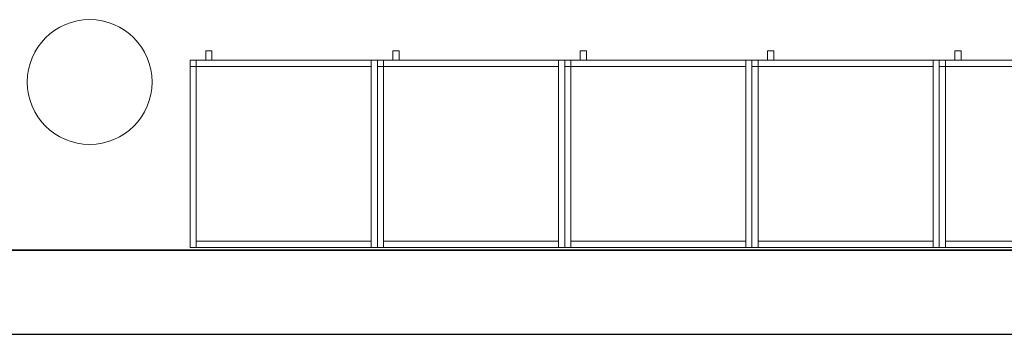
# Model space of a CAD drawing. Header units: metres. Extents: x 397.7 to 427.5, y 12.7 to 28.4.
# Tile 109 of 127: x 410.5 to 413.7, y 12.8 to 13.8. Entities that reach past the tile are written whole.
import ezdxf

# ---------------------------------------------------------------- set-up
doc = ezdxf.new("R2010")
doc.units = ezdxf.units.M
doc.layers.add('01_SUELOS', color=7, linetype='Continuous', lineweight=25, true_color=0x007f00)
for name, color, linetype, lineweight in [('02_MOBILIARIO', 7, 'Continuous', 18), ('A-COLS-____-MCUT', 7, 'Continuous', 18), ('A-COLS-____-OTLN', 7, 'Continuous', 18), ('A-DETL-____-MBND', 7, 'Continuous', 18), ('A-WALL-____-MCUT', 7, 'Continuous', 25), ('A-WALL-____-OTLN', 7, 'Continuous', 25), ('Mobiliario', 7, 'Continuous', 18)]:
    doc.layers.add(name, color=color, linetype=linetype, lineweight=lineweight)

# ---------------------------------------------------------------- blocks, each defined once
blk = doc.blocks.new('Family - Armai 60x60x60_P4-153679-07_TEL_P4')
at = {"layer": 'A-DETL-____-MBND', "color": 253, "true_color": 0xaaaaaa}
for p, q in [((0, 0.6), (0.6, 0.6)), ((0.6, 0.6), (0, 0.6)), ((0, 0), (0, 0.6)), ((0, 0.6), (0, 0)), ((0, 0.58), (0, 0.6)), ((0, 0.6), (0, 0.58)), ((0, 0.6), (0.02, 0.6)), ((0.02, 0.6), (0, 0.6)), ((0, 0.6), (0.02, 0.6)), ((0.02, 0.6), (0, 0.6)), ((0, 0), (0, 0.6)), ((0, 0.6), (0, 0)), ((0, 0.6), (0.6, 0.6)), ((0.6, 0.6), (0, 0.6)), ((0, 0), (0, 0.6)), ((0, 0.6), (0, 0)), ((0.02, 0.6), (0.02, 0.58)), ((0.02, 0.6), (0.02, 0.58)), ((0.02, 0.6), (0.02, 0)), ((0.02, 0), (0.02, 0.6)), ((0.02, 0.58), (0.02, 0.6)), ((0.02, 0.6), (0.58, 0.6)), ((0.02, 0.58), (0.02, 0.6)), ((0.58, 0.6), (0.02, 0.6)), ((0.05, 0.6), (0.05, 0.63)), ((0.05, 0.63), (0.07, 0.63)), ((0.05, 0.6), (0.05, 0.63)), ((0.07, 0.63), (0.05, 0.63)), ((0.07, 0.6), (0.05, 0.6)), ((0.05, 0.6), (0.07, 0.6)), ((0.07, 0.63), (0.07, 0.6)), ((0.07, 0.6), (0.07, 0.63)), ((0.58, 0.6), (0.6, 0.6)), ((0.6, 0.6), (0.58, 0.6)), ((0.58, 0), (0.58, 0.6)), ((0.58, 0.6), (0.58, 0)), ((0.58, 0.6), (0.58, 0.58)), ((0.58, 0.58), (0.58, 0.6)), ((0.6, 0.6), (0.6, 0)), ((0.6, 0), (0.6, 0.6)), ((0.6, 0.6), (0.6, 0)), ((0.6, 0), (0.6, 0.6)), ((0.6, 0.6), (0.6, 0)), ((0.6, 0), (0.6, 0.6)), ((0.02, 0.58), (0, 0.58)), ((0, 0.58), (0.02, 0.58)), ((0.58, 0.58), (0.02, 0.58)), ((0.02, 0.58), (0.58, 0.58)), ((0.6, 0), (0, 0)), ((0, 0), (0.6, 0)), ((0.02, 0), (0, 0)), ((0.02, 0), (0, 0)), ((0.6, 0), (0, 0)), ((0, 0), (0.6, 0)), ((0.02, 0), (0.02, 0.02)), ((0.02, 0.02), (0.58, 0.02)), ((0.02, 0), (0.02, 0.02)), ((0.58, 0.02), (0.02, 0.02)), ((0.58, 0), (0.02, 0)), ((0.02, 0), (0.58, 0)), ((0.58, 0.02), (0.58, 0)), ((0.58, 0), (0.58, 0.02)), ((0.6, 0), (0.58, 0)), ((0.6, 0), (0.58, 0))]:
    blk.add_line(p, q, dxfattribs=at)
blk = doc.blocks.new('Family - Armai 60x60x60_P4-153709-07_TEL_P4')
at = {"layer": '02_MOBILIARIO', "color": 253, "true_color": 0xaaaaaa}
for p, q in [((0.02, 0.6), (0, 0.6)), ((0, 0), (0, 0.6)), ((0, 0.6), (0.6, 0.6)), ((0.6, 0.6), (0, 0.6)), ((0, 0), (0, 0.6)), ((0, 0.6), (0, 0)), ((0, 0.6), (0, 0.58)), ((0, 0.6), (0.02, 0.6)), ((0.02, 0.6), (0.02, 0)), ((0.02, 0.58), (0.02, 0.6)), ((0.02, 0.6), (0.58, 0.6)), ((0.02, 0.6), (0.02, 0.58)), ((0.58, 0.58), (0.58, 0.6)), ((0.6, 0.6), (0.58, 0.6)), ((0.58, 0), (0.58, 0.6)), ((0.6, 0.6), (0.6, 0)), ((0.6, 0), (0.6, 0.6)), ((0.6, 0.6), (0.6, 0)), ((0.02, 0.58), (0, 0.58)), ((0.58, 0.58), (0.02, 0.58)), ((0.02, 0), (0, 0)), ((0.6, 0), (0, 0)), ((0, 0), (0.6, 0)), ((0.02, 0), (0.02, 0.02)), ((0.02, 0.02), (0.58, 0.02)), ((0.58, 0), (0.02, 0)), ((0.58, 0), (0.58, 0.02)), ((0.6, 0), (0.58, 0))]:
    blk.add_line(p, q, dxfattribs=at)
at = {"layer": 'Mobiliario', "color": 253, "true_color": 0xaaaaaa}
for p, q in [((0.02, 0.6), (0, 0.6)), ((0, 0.6), (0, 0)), ((0, 0.6), (0, 0.58)), ((0.02, 0.6), (0, 0.6)), ((0.02, 0), (0.02, 0.6)), ((0.58, 0.6), (0.02, 0.6)), ((0.02, 0.6), (0.02, 0.58)), ((0.02, 0.58), (0.02, 0.6)), ((0.58, 0.58), (0.58, 0.6)), ((0.6, 0.6), (0.58, 0.6)), ((0.58, 0.6), (0.58, 0)), ((0.6, 0), (0.6, 0.6)), ((0, 0.58), (0.02, 0.58)), ((0.02, 0.58), (0.58, 0.58)), ((0, 0), (0.02, 0)), ((0.58, 0.02), (0.02, 0.02)), ((0.02, 0.02), (0.02, 0)), ((0.02, 0), (0.58, 0)), ((0.58, 0), (0.58, 0.02)), ((0.58, 0), (0.6, 0))]:
    blk.add_line(p, q, dxfattribs=at)
blk = doc.blocks.new('Family - Armai 60x60x60_P4-153765-07_TEL_P4')
at = {"layer": 'A-DETL-____-MBND', "color": 253, "true_color": 0xaaaaaa}
for p, q in [((0, 0.58), (0, 0.6)), ((0, 0.6), (0, 0.58)), ((0, 0.6), (0.02, 0.6)), ((0.02, 0.6), (0, 0.6)), ((0, 0.6), (0.6, 0.6)), ((0.6, 0.6), (0, 0.6)), ((0, 0), (0, 0.6)), ((0, 0.6), (0, 0)), ((0, 0.6), (0.6, 0.6)), ((0.6, 0.6), (0, 0.6)), ((0, 0), (0, 0.6)), ((0, 0.6), (0, 0)), ((0, 0.6), (0.02, 0.6)), ((0.02, 0.6), (0, 0.6)), ((0, 0), (0, 0.6)), ((0, 0.6), (0, 0)), ((0.02, 0.6), (0.02, 0.58)), ((0.02, 0.6), (0.02, 0.58)), ((0.02, 0.58), (0.02, 0.6)), ((0.02, 0.6), (0.58, 0.6)), ((0.02, 0.58), (0.02, 0.6)), ((0.58, 0.6), (0.02, 0.6)), ((0.02, 0.6), (0.02, 0)), ((0.02, 0), (0.02, 0.6)), ((0.05, 0.6), (0.05, 0.63)), ((0.05, 0.63), (0.07, 0.63)), ((0.05, 0.6), (0.05, 0.63)), ((0.07, 0.63), (0.05, 0.63)), ((0.07, 0.6), (0.05, 0.6)), ((0.05, 0.6), (0.07, 0.6)), ((0.07, 0.63), (0.07, 0.6)), ((0.07, 0.6), (0.07, 0.63)), ((0.58, 0.6), (0.58, 0.58)), ((0.58, 0.58), (0.58, 0.6)), ((0.58, 0.6), (0.6, 0.6)), ((0.6, 0.6), (0.58, 0.6)), ((0.58, 0), (0.58, 0.6)), ((0.58, 0.6), (0.58, 0)), ((0.6, 0.6), (0.6, 0)), ((0.6, 0), (0.6, 0.6)), ((0.6, 0.6), (0.6, 0)), ((0.6, 0), (0.6, 0.6)), ((0.6, 0.6), (0.6, 0)), ((0.6, 0), (0.6, 0.6)), ((0.02, 0.58), (0, 0.58)), ((0, 0.58), (0.02, 0.58)), ((0.58, 0.58), (0.02, 0.58)), ((0.02, 0.58), (0.58, 0.58)), ((0.6, 0), (0, 0)), ((0, 0), (0.6, 0)), ((0.6, 0), (0, 0)), ((0, 0), (0.6, 0)), ((0.02, 0), (0, 0)), ((0.02, 0), (0, 0)), ((0.02, 0), (0.02, 0.02)), ((0.02, 0.02), (0.58, 0.02)), ((0.02, 0), (0.02, 0.02)), ((0.58, 0.02), (0.02, 0.02)), ((0.58, 0), (0.02, 0)), ((0.02, 0), (0.58, 0)), ((0.58, 0.02), (0.58, 0)), ((0.58, 0), (0.58, 0.02)), ((0.6, 0), (0.58, 0)), ((0.6, 0), (0.58, 0))]:
    blk.add_line(p, q, dxfattribs=at)
blk = doc.blocks.new('Family - Armai 60x60x60_P4-153866-07_TEL_P4')
at = {"layer": 'A-DETL-____-MBND', "color": 253, "true_color": 0xaaaaaa}
for p, q in [((0, 0.58), (0, 0.6)), ((0, 0.6), (0, 0.58)), ((0, 0.6), (0.02, 0.6)), ((0.02, 0.6), (0, 0.6)), ((0, 0.6), (0.6, 0.6)), ((0.6, 0.6), (0, 0.6)), ((0, 0), (0, 0.6)), ((0, 0.6), (0, 0)), ((0, 0.6), (0.02, 0.6)), ((0.02, 0.6), (0, 0.6)), ((0, 0), (0, 0.6)), ((0, 0.6), (0, 0)), ((0, 0.6), (0.6, 0.6)), ((0.6, 0.6), (0, 0.6)), ((0, 0), (0, 0.6)), ((0, 0.6), (0, 0)), ((0.02, 0.6), (0.02, 0.58)), ((0.02, 0.6), (0.02, 0.58)), ((0.02, 0.6), (0.02, 0)), ((0.02, 0), (0.02, 0.6)), ((0.02, 0.58), (0.02, 0.6)), ((0.02, 0.6), (0.58, 0.6)), ((0.02, 0.58), (0.02, 0.6)), ((0.58, 0.6), (0.02, 0.6)), ((0.05, 0.6), (0.05, 0.63)), ((0.05, 0.63), (0.07, 0.63)), ((0.05, 0.6), (0.05, 0.63)), ((0.07, 0.63), (0.05, 0.63)), ((0.07, 0.6), (0.05, 0.6)), ((0.05, 0.6), (0.07, 0.6)), ((0.07, 0.63), (0.07, 0.6)), ((0.07, 0.6), (0.07, 0.63)), ((0.58, 0.6), (0.6, 0.6)), ((0.6, 0.6), (0.58, 0.6)), ((0.58, 0), (0.58, 0.6)), ((0.58, 0.6), (0.58, 0)), ((0.58, 0.6), (0.58, 0.58)), ((0.58, 0.58), (0.58, 0.6)), ((0.6, 0.6), (0.6, 0)), ((0.6, 0), (0.6, 0.6)), ((0.6, 0.6), (0.6, 0)), ((0.6, 0), (0.6, 0.6)), ((0.6, 0.6), (0.6, 0)), ((0.6, 0), (0.6, 0.6)), ((0.02, 0.58), (0, 0.58)), ((0, 0.58), (0.02, 0.58)), ((0.58, 0.58), (0.02, 0.58)), ((0.02, 0.58), (0.58, 0.58)), ((0.6, 0), (0, 0)), ((0, 0), (0.6, 0)), ((0.02, 0), (0, 0)), ((0.02, 0), (0, 0)), ((0.6, 0), (0, 0)), ((0, 0), (0.6, 0)), ((0.02, 0), (0.02, 0.02)), ((0.02, 0.02), (0.58, 0.02)), ((0.02, 0), (0.02, 0.02)), ((0.58, 0.02), (0.02, 0.02)), ((0.58, 0), (0.02, 0)), ((0.02, 0), (0.58, 0)), ((0.58, 0.02), (0.58, 0)), ((0.58, 0), (0.58, 0.02)), ((0.6, 0), (0.58, 0)), ((0.6, 0), (0.58, 0))]:
    blk.add_line(p, q, dxfattribs=at)
blk = doc.blocks.new('Family - Armai 60x60x60_P4-153935-07_TEL_P4')
at = {"layer": '02_MOBILIARIO', "color": 253, "true_color": 0xaaaaaa}
for p, q in [((0, 0.6), (0.6, 0.6)), ((0.6, 0.6), (0, 0.6)), ((0, 0), (0, 0.6)), ((0, 0.6), (0, 0)), ((0, 0.6), (0, 0.58)), ((0, 0.6), (0.02, 0.6)), ((0.02, 0.6), (0, 0.6)), ((0, 0), (0, 0.6)), ((0.02, 0.6), (0.02, 0.58)), ((0.02, 0.6), (0.02, 0)), ((0.02, 0.58), (0.02, 0.6)), ((0.02, 0.6), (0.58, 0.6)), ((0.6, 0.6), (0.58, 0.6)), ((0.58, 0), (0.58, 0.6)), ((0.58, 0.58), (0.58, 0.6)), ((0.6, 0.6), (0.6, 0)), ((0.6, 0), (0.6, 0.6)), ((0.6, 0.6), (0.6, 0)), ((0.02, 0.58), (0, 0.58)), ((0.58, 0.58), (0.02, 0.58)), ((0.6, 0), (0, 0)), ((0, 0), (0.6, 0)), ((0.02, 0), (0, 0)), ((0.02, 0), (0.02, 0.02)), ((0.02, 0.02), (0.58, 0.02)), ((0.58, 0), (0.02, 0)), ((0.58, 0), (0.58, 0.02)), ((0.6, 0), (0.58, 0))]:
    blk.add_line(p, q, dxfattribs=at)
at = {"layer": 'Mobiliario', "color": 253, "true_color": 0xaaaaaa}
for p, q in [((0, 0.6), (0, 0.58)), ((0.02, 0.6), (0, 0.6)), ((0.02, 0.6), (0, 0.6)), ((0, 0.6), (0, 0)), ((0.02, 0.58), (0.02, 0.6)), ((0.02, 0), (0.02, 0.6)), ((0.58, 0.6), (0.02, 0.6)), ((0.02, 0.6), (0.02, 0.58)), ((0.6, 0.6), (0.58, 0.6)), ((0.58, 0.6), (0.58, 0)), ((0.58, 0.58), (0.58, 0.6)), ((0.6, 0), (0.6, 0.6)), ((0, 0.58), (0.02, 0.58)), ((0.02, 0.58), (0.58, 0.58)), ((0, 0), (0.02, 0)), ((0.58, 0.02), (0.02, 0.02)), ((0.02, 0.02), (0.02, 0)), ((0.02, 0), (0.58, 0)), ((0.58, 0), (0.58, 0.02)), ((0.58, 0), (0.6, 0))]:
    blk.add_line(p, q, dxfattribs=at)
blk = doc.blocks.new('Family - Armai 60x60x60_P4-154091-07_TEL_P4')
at = {"layer": 'A-DETL-____-MBND', "color": 253, "true_color": 0xaaaaaa}
for p, q in [((0, 0.6), (0.02, 0.6)), ((0.02, 0.6), (0, 0.6)), ((0, 0), (0, 0.6)), ((0, 0.6), (0, 0)), ((0, 0.6), (0.6, 0.6)), ((0.6, 0.6), (0, 0.6)), ((0, 0), (0, 0.6)), ((0, 0.6), (0, 0)), ((0, 0.58), (0, 0.6)), ((0, 0.6), (0, 0.58)), ((0, 0.6), (0.02, 0.6)), ((0.02, 0.6), (0, 0.6)), ((0, 0.6), (0.6, 0.6)), ((0.6, 0.6), (0, 0.6)), ((0, 0), (0, 0.6)), ((0, 0.6), (0, 0)), ((0.02, 0.6), (0.02, 0)), ((0.02, 0), (0.02, 0.6)), ((0.02, 0.6), (0.02, 0.58)), ((0.02, 0.6), (0.02, 0.58)), ((0.02, 0.58), (0.02, 0.6)), ((0.02, 0.6), (0.58, 0.6)), ((0.02, 0.58), (0.02, 0.6)), ((0.58, 0.6), (0.02, 0.6)), ((0.05, 0.6), (0.05, 0.63)), ((0.05, 0.63), (0.07, 0.63)), ((0.05, 0.6), (0.05, 0.63)), ((0.07, 0.63), (0.05, 0.63)), ((0.07, 0.6), (0.05, 0.6)), ((0.05, 0.6), (0.07, 0.6)), ((0.07, 0.63), (0.07, 0.6)), ((0.07, 0.6), (0.07, 0.63)), ((0.58, 0.6), (0.6, 0.6)), ((0.6, 0.6), (0.58, 0.6)), ((0.58, 0), (0.58, 0.6)), ((0.58, 0.6), (0.58, 0)), ((0.58, 0.6), (0.58, 0.58)), ((0.58, 0.58), (0.58, 0.6)), ((0.6, 0.6), (0.6, 0)), ((0.6, 0), (0.6, 0.6)), ((0.6, 0.6), (0.6, 0)), ((0.6, 0), (0.6, 0.6)), ((0.6, 0.6), (0.6, 0)), ((0.6, 0), (0.6, 0.6)), ((0.02, 0.58), (0, 0.58)), ((0, 0.58), (0.02, 0.58)), ((0.58, 0.58), (0.02, 0.58)), ((0.02, 0.58), (0.58, 0.58)), ((0.02, 0), (0, 0)), ((0.02, 0), (0, 0)), ((0.6, 0), (0, 0)), ((0, 0), (0.6, 0)), ((0.6, 0), (0, 0)), ((0, 0), (0.6, 0)), ((0.02, 0), (0.02, 0.02)), ((0.02, 0.02), (0.58, 0.02)), ((0.02, 0), (0.02, 0.02)), ((0.58, 0.02), (0.02, 0.02)), ((0.58, 0), (0.02, 0)), ((0.02, 0), (0.58, 0)), ((0.58, 0.02), (0.58, 0)), ((0.58, 0), (0.58, 0.02)), ((0.6, 0), (0.58, 0)), ((0.6, 0), (0.58, 0))]:
    blk.add_line(p, q, dxfattribs=at)
blk = doc.blocks.new('Family - Armai 60x60x60_P4-154186-07_TEL_P4')
at = {"layer": 'A-DETL-____-MBND', "color": 253, "true_color": 0xaaaaaa}
for p, q in [((0, 0.6), (0.6, 0.6)), ((0.6, 0.6), (0, 0.6)), ((0, 0), (0, 0.6)), ((0, 0.6), (0, 0)), ((0, 0.58), (0, 0.6)), ((0, 0.6), (0, 0.58)), ((0, 0.6), (0.02, 0.6)), ((0.02, 0.6), (0, 0.6)), ((0, 0.6), (0.6, 0.6)), ((0.6, 0.6), (0, 0.6)), ((0, 0), (0, 0.6)), ((0, 0.6), (0, 0)), ((0, 0.6), (0.02, 0.6)), ((0.02, 0.6), (0, 0.6)), ((0, 0), (0, 0.6)), ((0, 0.6), (0, 0)), ((0.02, 0.58), (0.02, 0.6)), ((0.02, 0.6), (0.58, 0.6)), ((0.02, 0.58), (0.02, 0.6)), ((0.58, 0.6), (0.02, 0.6)), ((0.02, 0.6), (0.02, 0.58)), ((0.02, 0.6), (0.02, 0.58)), ((0.02, 0.6), (0.02, 0)), ((0.02, 0), (0.02, 0.6)), ((0.05, 0.6), (0.05, 0.63)), ((0.05, 0.63), (0.07, 0.63)), ((0.05, 0.6), (0.05, 0.63)), ((0.07, 0.63), (0.05, 0.63)), ((0.07, 0.6), (0.05, 0.6)), ((0.05, 0.6), (0.07, 0.6)), ((0.07, 0.63), (0.07, 0.6)), ((0.07, 0.6), (0.07, 0.63)), ((0.58, 0.6), (0.58, 0.58)), ((0.58, 0.58), (0.58, 0.6)), ((0.58, 0.6), (0.6, 0.6)), ((0.6, 0.6), (0.58, 0.6)), ((0.58, 0), (0.58, 0.6)), ((0.58, 0.6), (0.58, 0)), ((0.6, 0.6), (0.6, 0)), ((0.6, 0), (0.6, 0.6)), ((0.6, 0.6), (0.6, 0)), ((0.6, 0), (0.6, 0.6)), ((0.6, 0.6), (0.6, 0)), ((0.6, 0), (0.6, 0.6)), ((0.02, 0.58), (0, 0.58)), ((0, 0.58), (0.02, 0.58)), ((0.58, 0.58), (0.02, 0.58)), ((0.02, 0.58), (0.58, 0.58)), ((0.6, 0), (0, 0)), ((0, 0), (0.6, 0)), ((0.6, 0), (0, 0)), ((0, 0), (0.6, 0)), ((0.02, 0), (0, 0)), ((0.02, 0), (0, 0)), ((0.02, 0), (0.02, 0.02)), ((0.02, 0.02), (0.58, 0.02)), ((0.02, 0), (0.02, 0.02)), ((0.58, 0.02), (0.02, 0.02)), ((0.58, 0), (0.02, 0)), ((0.02, 0), (0.58, 0)), ((0.58, 0.02), (0.58, 0)), ((0.58, 0), (0.58, 0.02)), ((0.6, 0), (0.58, 0)), ((0.6, 0), (0.58, 0))]:
    blk.add_line(p, q, dxfattribs=at)
blk = doc.blocks.new('Family - Armai 60x60x60_P4-154188-07_TEL_P4')
at = {"layer": '02_MOBILIARIO', "color": 253, "true_color": 0xaaaaaa}
for p, q in [((0.02, 0.6), (0, 0.6)), ((0, 0), (0, 0.6)), ((0, 0.6), (0, 0.58)), ((0, 0.6), (0.02, 0.6)), ((0, 0.6), (0.6, 0.6)), ((0.6, 0.6), (0, 0.6)), ((0, 0), (0, 0.6)), ((0, 0.6), (0, 0)), ((0.02, 0.58), (0.02, 0.6)), ((0.02, 0.6), (0.58, 0.6)), ((0.02, 0.6), (0.02, 0)), ((0.02, 0.6), (0.02, 0.58)), ((0.58, 0.58), (0.58, 0.6)), ((0.6, 0.6), (0.58, 0.6)), ((0.58, 0), (0.58, 0.6)), ((0.6, 0.6), (0.6, 0)), ((0.6, 0), (0.6, 0.6)), ((0.6, 0.6), (0.6, 0)), ((0.02, 0.58), (0, 0.58)), ((0.58, 0.58), (0.02, 0.58)), ((0.02, 0), (0, 0)), ((0.6, 0), (0, 0)), ((0, 0), (0.6, 0)), ((0.02, 0), (0.02, 0.02)), ((0.02, 0.02), (0.58, 0.02)), ((0.58, 0), (0.02, 0)), ((0.58, 0), (0.58, 0.02)), ((0.6, 0), (0.58, 0))]:
    blk.add_line(p, q, dxfattribs=at)
at = {"layer": 'Mobiliario', "color": 253, "true_color": 0xaaaaaa}
for p, q in [((0.02, 0.6), (0, 0.6)), ((0, 0.6), (0, 0)), ((0, 0.6), (0, 0.58)), ((0.02, 0.6), (0, 0.6)), ((0.58, 0.6), (0.02, 0.6)), ((0.02, 0.6), (0.02, 0.58)), ((0.02, 0), (0.02, 0.6)), ((0.02, 0.58), (0.02, 0.6)), ((0.58, 0.58), (0.58, 0.6)), ((0.6, 0.6), (0.58, 0.6)), ((0.58, 0.6), (0.58, 0)), ((0.6, 0), (0.6, 0.6)), ((0, 0.58), (0.02, 0.58)), ((0.02, 0.58), (0.58, 0.58)), ((0, 0), (0.02, 0)), ((0.58, 0.02), (0.02, 0.02)), ((0.02, 0.02), (0.02, 0)), ((0.02, 0), (0.58, 0)), ((0.58, 0), (0.58, 0.02)), ((0.58, 0), (0.6, 0))]:
    blk.add_line(p, q, dxfattribs=at)
blk = doc.blocks.new('Family - Mur P4-154190-07_TEL_P4')
at = {"layer": 'A-WALL-____-MCUT', "color": 253, "true_color": 0xaaaaaa}
for p, q in [((25.4717, 0.27), (0.0535, 0.27)), ((0, 0), (25.4157, 0))]:
    blk.add_line(p, q, dxfattribs=at)
at = {"layer": 'A-WALL-____-OTLN', "color": 253, "true_color": 0xaaaaaa}
for p, q in [((25.4717, 0.27), (0.0535, 0.27)), ((0, 0), (25.4157, 0))]:
    blk.add_line(p, q, dxfattribs=at)
at = {"layer": 'A-WALL-____-OTLN', "color": 253, "lineweight": 18, "true_color": 0xaaaaaa}
blk.add_line((0, 0), (25.4157, 0), dxfattribs=at)
blk = doc.blocks.new('Family - Armai 60x60x60_P4-154209-07_TEL_P4')
at = {"layer": 'A-DETL-____-MBND', "color": 253, "true_color": 0xaaaaaa}
for p, q in [((0, 0.58), (0, 0.6)), ((0, 0.6), (0, 0.58)), ((0, 0.6), (0.02, 0.6)), ((0.02, 0.6), (0, 0.6)), ((0, 0.6), (0.6, 0.6)), ((0.6, 0.6), (0, 0.6)), ((0, 0), (0, 0.6)), ((0, 0.6), (0, 0)), ((0, 0.6), (0.02, 0.6)), ((0.02, 0.6), (0, 0.6)), ((0, 0), (0, 0.6)), ((0, 0.6), (0, 0)), ((0, 0.6), (0.6, 0.6)), ((0.6, 0.6), (0, 0.6)), ((0, 0), (0, 0.6)), ((0, 0.6), (0, 0)), ((0.02, 0.58), (0.02, 0.6)), ((0.02, 0.6), (0.58, 0.6)), ((0.02, 0.58), (0.02, 0.6)), ((0.58, 0.6), (0.02, 0.6)), ((0.02, 0.6), (0.02, 0.58)), ((0.02, 0.6), (0.02, 0.58)), ((0.02, 0.6), (0.02, 0)), ((0.02, 0), (0.02, 0.6)), ((0.05, 0.6), (0.05, 0.63)), ((0.05, 0.63), (0.07, 0.63)), ((0.05, 0.6), (0.05, 0.63)), ((0.07, 0.63), (0.05, 0.63)), ((0.07, 0.6), (0.05, 0.6)), ((0.05, 0.6), (0.07, 0.6)), ((0.07, 0.63), (0.07, 0.6)), ((0.07, 0.6), (0.07, 0.63)), ((0.58, 0.6), (0.58, 0.58)), ((0.58, 0.58), (0.58, 0.6)), ((0.58, 0.6), (0.6, 0.6)), ((0.6, 0.6), (0.58, 0.6)), ((0.58, 0), (0.58, 0.6)), ((0.58, 0.6), (0.58, 0)), ((0.6, 0.6), (0.6, 0)), ((0.6, 0), (0.6, 0.6)), ((0.6, 0.6), (0.6, 0)), ((0.6, 0), (0.6, 0.6)), ((0.6, 0.6), (0.6, 0)), ((0.6, 0), (0.6, 0.6)), ((0.02, 0.58), (0, 0.58)), ((0, 0.58), (0.02, 0.58)), ((0.58, 0.58), (0.02, 0.58)), ((0.02, 0.58), (0.58, 0.58)), ((0.6, 0), (0, 0)), ((0, 0), (0.6, 0)), ((0.02, 0), (0, 0)), ((0.02, 0), (0, 0)), ((0.6, 0), (0, 0)), ((0, 0), (0.6, 0)), ((0.02, 0), (0.02, 0.02)), ((0.02, 0.02), (0.58, 0.02)), ((0.02, 0), (0.02, 0.02)), ((0.58, 0.02), (0.02, 0.02)), ((0.58, 0), (0.02, 0)), ((0.02, 0), (0.58, 0)), ((0.58, 0.02), (0.58, 0)), ((0.58, 0), (0.58, 0.02)), ((0.6, 0), (0.58, 0)), ((0.6, 0), (0.58, 0))]:
    blk.add_line(p, q, dxfattribs=at)
blk = doc.blocks.new('Family - Armai 60x60x60_P4-154262-07_TEL_P4')
at = {"layer": '02_MOBILIARIO', "color": 253, "true_color": 0xaaaaaa}
for p, q in [((0, 0.6), (0.6, 0.6)), ((0.6, 0.6), (0, 0.6)), ((0, 0), (0, 0.6)), ((0, 0.6), (0, 0)), ((0, 0.6), (0, 0.58)), ((0, 0.6), (0.02, 0.6)), ((0.02, 0.6), (0, 0.6)), ((0, 0), (0, 0.6)), ((0.02, 0.6), (0.02, 0.58)), ((0.02, 0.6), (0.02, 0)), ((0.02, 0.58), (0.02, 0.6)), ((0.02, 0.6), (0.58, 0.6)), ((0.6, 0.6), (0.58, 0.6)), ((0.58, 0), (0.58, 0.6)), ((0.58, 0.58), (0.58, 0.6)), ((0.6, 0.6), (0.6, 0)), ((0.6, 0), (0.6, 0.6)), ((0.6, 0.6), (0.6, 0)), ((0.02, 0.58), (0, 0.58)), ((0.58, 0.58), (0.02, 0.58)), ((0.6, 0), (0, 0)), ((0, 0), (0.6, 0)), ((0.02, 0), (0, 0)), ((0.02, 0), (0.02, 0.02)), ((0.02, 0.02), (0.58, 0.02)), ((0.58, 0), (0.02, 0)), ((0.58, 0), (0.58, 0.02)), ((0.6, 0), (0.58, 0))]:
    blk.add_line(p, q, dxfattribs=at)
at = {"layer": 'Mobiliario', "color": 253, "true_color": 0xaaaaaa}
for p, q in [((0, 0.6), (0, 0.58)), ((0.02, 0.6), (0, 0.6)), ((0.02, 0.6), (0, 0.6)), ((0, 0.6), (0, 0)), ((0.02, 0.58), (0.02, 0.6)), ((0.02, 0), (0.02, 0.6)), ((0.58, 0.6), (0.02, 0.6)), ((0.02, 0.6), (0.02, 0.58)), ((0.6, 0.6), (0.58, 0.6)), ((0.58, 0.6), (0.58, 0)), ((0.58, 0.58), (0.58, 0.6)), ((0.6, 0), (0.6, 0.6)), ((0, 0.58), (0.02, 0.58)), ((0.02, 0.58), (0.58, 0.58)), ((0, 0), (0.02, 0)), ((0.58, 0.02), (0.02, 0.02)), ((0.02, 0.02), (0.02, 0)), ((0.02, 0), (0.58, 0)), ((0.58, 0), (0.58, 0.02)), ((0.58, 0), (0.6, 0))]:
    blk.add_line(p, q, dxfattribs=at)
blk = doc.blocks.new('Family - Armai 60x60x60_P4-154296-07_TEL_P4')
at = {"layer": 'A-DETL-____-MBND', "color": 253, "true_color": 0xaaaaaa}
for p, q in [((0, 0.58), (0, 0.6)), ((0, 0.6), (0, 0.58)), ((0, 0.6), (0.02, 0.6)), ((0.02, 0.6), (0, 0.6)), ((0, 0.6), (0.6, 0.6)), ((0.6, 0.6), (0, 0.6)), ((0, 0), (0, 0.6)), ((0, 0.6), (0, 0)), ((0, 0.6), (0.6, 0.6)), ((0.6, 0.6), (0, 0.6)), ((0, 0), (0, 0.6)), ((0, 0.6), (0, 0)), ((0, 0.6), (0.02, 0.6)), ((0.02, 0.6), (0, 0.6)), ((0, 0), (0, 0.6)), ((0, 0.6), (0, 0)), ((0.02, 0.6), (0.02, 0.58)), ((0.02, 0.6), (0.02, 0.58)), ((0.02, 0.58), (0.02, 0.6)), ((0.02, 0.6), (0.58, 0.6)), ((0.02, 0.58), (0.02, 0.6)), ((0.58, 0.6), (0.02, 0.6)), ((0.02, 0.6), (0.02, 0)), ((0.02, 0), (0.02, 0.6)), ((0.05, 0.6), (0.05, 0.63)), ((0.05, 0.63), (0.07, 0.63)), ((0.05, 0.6), (0.05, 0.63)), ((0.07, 0.63), (0.05, 0.63)), ((0.07, 0.6), (0.05, 0.6)), ((0.05, 0.6), (0.07, 0.6)), ((0.07, 0.63), (0.07, 0.6)), ((0.07, 0.6), (0.07, 0.63)), ((0.58, 0.6), (0.6, 0.6)), ((0.6, 0.6), (0.58, 0.6)), ((0.58, 0), (0.58, 0.6)), ((0.58, 0.6), (0.58, 0)), ((0.58, 0.6), (0.58, 0.58)), ((0.58, 0.58), (0.58, 0.6)), ((0.6, 0.6), (0.6, 0)), ((0.6, 0), (0.6, 0.6)), ((0.6, 0.6), (0.6, 0)), ((0.6, 0), (0.6, 0.6)), ((0.6, 0.6), (0.6, 0)), ((0.6, 0), (0.6, 0.6)), ((0.02, 0.58), (0, 0.58)), ((0, 0.58), (0.02, 0.58)), ((0.58, 0.58), (0.02, 0.58)), ((0.02, 0.58), (0.58, 0.58)), ((0.6, 0), (0, 0)), ((0, 0), (0.6, 0)), ((0.6, 0), (0, 0)), ((0, 0), (0.6, 0)), ((0.02, 0), (0, 0)), ((0.02, 0), (0, 0)), ((0.02, 0), (0.02, 0.02)), ((0.02, 0.02), (0.58, 0.02)), ((0.02, 0), (0.02, 0.02)), ((0.58, 0.02), (0.02, 0.02)), ((0.58, 0), (0.02, 0)), ((0.02, 0), (0.58, 0)), ((0.58, 0.02), (0.58, 0)), ((0.58, 0), (0.58, 0.02)), ((0.6, 0), (0.58, 0)), ((0.6, 0), (0.58, 0))]:
    blk.add_line(p, q, dxfattribs=at)
blk = doc.blocks.new('Family - Armai 60x60x60_P4-154304-07_TEL_P4')
at = {"layer": 'A-DETL-____-MBND', "color": 253, "true_color": 0xaaaaaa}
for p, q in [((0, 0.6), (0.6, 0.6)), ((0.6, 0.6), (0, 0.6)), ((0, 0), (0, 0.6)), ((0, 0.6), (0, 0)), ((0, 0.6), (0.02, 0.6)), ((0.02, 0.6), (0, 0.6)), ((0, 0), (0, 0.6)), ((0, 0.6), (0, 0)), ((0, 0.6), (0.6, 0.6)), ((0.6, 0.6), (0, 0.6)), ((0, 0), (0, 0.6)), ((0, 0.6), (0, 0)), ((0, 0.58), (0, 0.6)), ((0, 0.6), (0, 0.58)), ((0, 0.6), (0.02, 0.6)), ((0.02, 0.6), (0, 0.6)), ((0.02, 0.6), (0.02, 0)), ((0.02, 0), (0.02, 0.6)), ((0.02, 0.58), (0.02, 0.6)), ((0.02, 0.6), (0.58, 0.6)), ((0.02, 0.58), (0.02, 0.6)), ((0.58, 0.6), (0.02, 0.6)), ((0.02, 0.6), (0.02, 0.58)), ((0.02, 0.6), (0.02, 0.58)), ((0.05, 0.6), (0.05, 0.63)), ((0.05, 0.63), (0.07, 0.63)), ((0.05, 0.6), (0.05, 0.63)), ((0.07, 0.63), (0.05, 0.63)), ((0.07, 0.6), (0.05, 0.6)), ((0.05, 0.6), (0.07, 0.6)), ((0.07, 0.63), (0.07, 0.6)), ((0.07, 0.6), (0.07, 0.63)), ((0.58, 0.6), (0.58, 0.58)), ((0.58, 0.58), (0.58, 0.6)), ((0.58, 0.6), (0.6, 0.6)), ((0.6, 0.6), (0.58, 0.6)), ((0.58, 0), (0.58, 0.6)), ((0.58, 0.6), (0.58, 0)), ((0.6, 0.6), (0.6, 0)), ((0.6, 0), (0.6, 0.6)), ((0.6, 0.6), (0.6, 0)), ((0.6, 0), (0.6, 0.6)), ((0.6, 0.6), (0.6, 0)), ((0.6, 0), (0.6, 0.6)), ((0.02, 0.58), (0, 0.58)), ((0, 0.58), (0.02, 0.58)), ((0.58, 0.58), (0.02, 0.58)), ((0.02, 0.58), (0.58, 0.58)), ((0.6, 0), (0, 0)), ((0, 0), (0.6, 0)), ((0.02, 0), (0, 0)), ((0.02, 0), (0, 0)), ((0.6, 0), (0, 0)), ((0, 0), (0.6, 0)), ((0.02, 0), (0.02, 0.02)), ((0.02, 0.02), (0.58, 0.02)), ((0.02, 0), (0.02, 0.02)), ((0.58, 0.02), (0.02, 0.02)), ((0.58, 0), (0.02, 0)), ((0.02, 0), (0.58, 0)), ((0.58, 0.02), (0.58, 0)), ((0.58, 0), (0.58, 0.02)), ((0.6, 0), (0.58, 0)), ((0.6, 0), (0.58, 0))]:
    blk.add_line(p, q, dxfattribs=at)
blk = doc.blocks.new('Family - Armai 60x60x60_P4-154326-07_TEL_P4')
at = {"layer": '02_MOBILIARIO', "color": 253, "true_color": 0xaaaaaa}
for p, q in [((0, 0.6), (0.6, 0.6)), ((0.6, 0.6), (0, 0.6)), ((0, 0), (0, 0.6)), ((0, 0.6), (0, 0)), ((0, 0.6), (0, 0.58)), ((0, 0.6), (0.02, 0.6)), ((0.02, 0.6), (0, 0.6)), ((0, 0), (0, 0.6)), ((0.02, 0.6), (0.02, 0.58)), ((0.02, 0.6), (0.02, 0)), ((0.02, 0.58), (0.02, 0.6)), ((0.02, 0.6), (0.58, 0.6)), ((0.6, 0.6), (0.58, 0.6)), ((0.58, 0), (0.58, 0.6)), ((0.58, 0.58), (0.58, 0.6)), ((0.6, 0.6), (0.6, 0)), ((0.6, 0.6), (0.6, 0)), ((0.6, 0), (0.6, 0.6)), ((0.02, 0.58), (0, 0.58)), ((0.58, 0.58), (0.02, 0.58)), ((0.6, 0), (0, 0)), ((0, 0), (0.6, 0)), ((0.02, 0), (0, 0)), ((0.02, 0), (0.02, 0.02)), ((0.02, 0.02), (0.58, 0.02)), ((0.58, 0), (0.02, 0)), ((0.58, 0), (0.58, 0.02)), ((0.6, 0), (0.58, 0))]:
    blk.add_line(p, q, dxfattribs=at)
at = {"layer": 'Mobiliario', "color": 253, "true_color": 0xaaaaaa}
for p, q in [((0, 0.6), (0, 0.58)), ((0.02, 0.6), (0, 0.6)), ((0.02, 0.6), (0, 0.6)), ((0, 0.6), (0, 0)), ((0.02, 0.58), (0.02, 0.6)), ((0.02, 0), (0.02, 0.6)), ((0.58, 0.6), (0.02, 0.6)), ((0.02, 0.6), (0.02, 0.58)), ((0.6, 0.6), (0.58, 0.6)), ((0.58, 0.6), (0.58, 0)), ((0.58, 0.58), (0.58, 0.6)), ((0.6, 0), (0.6, 0.6)), ((0, 0.58), (0.02, 0.58)), ((0.02, 0.58), (0.58, 0.58)), ((0, 0), (0.02, 0)), ((0.58, 0.02), (0.02, 0.02)), ((0.02, 0.02), (0.02, 0)), ((0.02, 0), (0.58, 0)), ((0.58, 0), (0.58, 0.02)), ((0.58, 0), (0.6, 0))]:
    blk.add_line(p, q, dxfattribs=at)
blk = doc.blocks.new('Family - Armai 60x60x60_P4-154474-07_TEL_P4')
at = {"layer": 'A-DETL-____-MBND', "color": 253, "true_color": 0xaaaaaa}
for p, q in [((0, 0.6), (0.02, 0.6)), ((0.02, 0.6), (0, 0.6)), ((0, 0), (0, 0.6)), ((0, 0.6), (0, 0)), ((0, 0.6), (0.6, 0.6)), ((0.6, 0.6), (0, 0.6)), ((0, 0), (0, 0.6)), ((0, 0.6), (0, 0)), ((0, 0.58), (0, 0.6)), ((0, 0.6), (0, 0.58)), ((0, 0.6), (0.02, 0.6)), ((0.02, 0.6), (0, 0.6)), ((0, 0.6), (0.6, 0.6)), ((0.6, 0.6), (0, 0.6)), ((0, 0), (0, 0.6)), ((0, 0.6), (0, 0)), ((0.02, 0.6), (0.02, 0)), ((0.02, 0), (0.02, 0.6)), ((0.02, 0.6), (0.02, 0.58)), ((0.02, 0.6), (0.02, 0.58)), ((0.02, 0.58), (0.02, 0.6)), ((0.02, 0.6), (0.58, 0.6)), ((0.02, 0.58), (0.02, 0.6)), ((0.58, 0.6), (0.02, 0.6)), ((0.05, 0.6), (0.05, 0.63)), ((0.05, 0.63), (0.07, 0.63)), ((0.05, 0.6), (0.05, 0.63)), ((0.07, 0.63), (0.05, 0.63)), ((0.07, 0.6), (0.05, 0.6)), ((0.05, 0.6), (0.07, 0.6)), ((0.07, 0.63), (0.07, 0.6)), ((0.07, 0.6), (0.07, 0.63)), ((0.58, 0.6), (0.6, 0.6)), ((0.6, 0.6), (0.58, 0.6)), ((0.58, 0), (0.58, 0.6)), ((0.58, 0.6), (0.58, 0)), ((0.58, 0.6), (0.58, 0.58)), ((0.58, 0.58), (0.58, 0.6)), ((0.6, 0.6), (0.6, 0)), ((0.6, 0), (0.6, 0.6)), ((0.6, 0.6), (0.6, 0)), ((0.6, 0), (0.6, 0.6)), ((0.6, 0.6), (0.6, 0)), ((0.6, 0), (0.6, 0.6)), ((0.02, 0.58), (0, 0.58)), ((0, 0.58), (0.02, 0.58)), ((0.58, 0.58), (0.02, 0.58)), ((0.02, 0.58), (0.58, 0.58)), ((0.02, 0), (0, 0)), ((0.02, 0), (0, 0)), ((0.6, 0), (0, 0)), ((0, 0), (0.6, 0)), ((0.6, 0), (0, 0)), ((0, 0), (0.6, 0)), ((0.02, 0), (0.02, 0.02)), ((0.02, 0.02), (0.58, 0.02)), ((0.02, 0), (0.02, 0.02)), ((0.58, 0.02), (0.02, 0.02)), ((0.58, 0), (0.02, 0)), ((0.02, 0), (0.58, 0)), ((0.58, 0.02), (0.58, 0)), ((0.58, 0), (0.58, 0.02)), ((0.6, 0), (0.58, 0)), ((0.6, 0), (0.58, 0))]:
    blk.add_line(p, q, dxfattribs=at)
blk = doc.blocks.new('Family - LONDR55-XX_ZZ-ARQ-CAA-M3D-Londres55-154484-07_TEL_P4')
at = {"layer": '01_SUELOS', "color": 9, "true_color": 0xaad4aa}
for p, q in [((0, 0), (25.4182, 0)), ((25.4182, 0), (0, 0))]:
    blk.add_line(p, q, dxfattribs=at)
blk = doc.blocks.new('Family - Armai 60x60x60_P4-154515-07_TEL_P4')
at = {"layer": 'A-DETL-____-MBND', "color": 253, "true_color": 0xaaaaaa}
for p, q in [((0, 0.6), (0.6, 0.6)), ((0.6, 0.6), (0, 0.6)), ((0, 0), (0, 0.6)), ((0, 0.6), (0, 0)), ((0, 0.6), (0.6, 0.6)), ((0.6, 0.6), (0, 0.6)), ((0, 0), (0, 0.6)), ((0, 0.6), (0, 0)), ((0, 0.58), (0, 0.6)), ((0, 0.6), (0, 0.58)), ((0, 0.6), (0.02, 0.6)), ((0.02, 0.6), (0, 0.6)), ((0, 0.6), (0.02, 0.6)), ((0.02, 0.6), (0, 0.6)), ((0, 0), (0, 0.6)), ((0, 0.6), (0, 0)), ((0.02, 0.6), (0.02, 0.58)), ((0.02, 0.6), (0.02, 0.58)), ((0.02, 0.6), (0.02, 0)), ((0.02, 0), (0.02, 0.6)), ((0.02, 0.58), (0.02, 0.6)), ((0.02, 0.6), (0.58, 0.6)), ((0.02, 0.58), (0.02, 0.6)), ((0.58, 0.6), (0.02, 0.6)), ((0.05, 0.6), (0.05, 0.63)), ((0.05, 0.63), (0.07, 0.63)), ((0.05, 0.6), (0.05, 0.63)), ((0.07, 0.63), (0.05, 0.63)), ((0.07, 0.6), (0.05, 0.6)), ((0.05, 0.6), (0.07, 0.6)), ((0.07, 0.63), (0.07, 0.6)), ((0.07, 0.6), (0.07, 0.63)), ((0.58, 0.6), (0.6, 0.6)), ((0.6, 0.6), (0.58, 0.6)), ((0.58, 0), (0.58, 0.6)), ((0.58, 0.6), (0.58, 0)), ((0.58, 0.6), (0.58, 0.58)), ((0.58, 0.58), (0.58, 0.6)), ((0.6, 0.6), (0.6, 0)), ((0.6, 0), (0.6, 0.6)), ((0.6, 0.6), (0.6, 0)), ((0.6, 0), (0.6, 0.6)), ((0.6, 0.6), (0.6, 0)), ((0.6, 0), (0.6, 0.6)), ((0.02, 0.58), (0, 0.58)), ((0, 0.58), (0.02, 0.58)), ((0.58, 0.58), (0.02, 0.58)), ((0.02, 0.58), (0.58, 0.58)), ((0.6, 0), (0, 0)), ((0, 0), (0.6, 0)), ((0.6, 0), (0, 0)), ((0, 0), (0.6, 0)), ((0.02, 0), (0, 0)), ((0.02, 0), (0, 0)), ((0.02, 0), (0.02, 0.02)), ((0.02, 0.02), (0.58, 0.02)), ((0.02, 0), (0.02, 0.02)), ((0.58, 0.02), (0.02, 0.02)), ((0.58, 0), (0.02, 0)), ((0.02, 0), (0.58, 0)), ((0.58, 0.02), (0.58, 0)), ((0.58, 0), (0.58, 0.02)), ((0.6, 0), (0.58, 0)), ((0.6, 0), (0.58, 0))]:
    blk.add_line(p, q, dxfattribs=at)
blk = doc.blocks.new('Family - Pilar P4-154527-07_TEL_P4')
at = {"layer": 'A-COLS-____-MCUT', "color": 253, "true_color": 0xaaaaaa}
for start, end in [(360, 180), (180, 360)]:
    blk.add_arc((0.2, 0.2), 0.2, start, end, dxfattribs=at)
at = {"layer": 'A-COLS-____-OTLN', "color": 253, "true_color": 0xaaaaaa}
for start, end in [(360, 180), (180, 360)]:
    blk.add_arc((0.2, 0.2), 0.2, start, end, dxfattribs=at)
blk = doc.blocks.new('LONDR55-XX_ZZ-ARQ-CAA-M3D-Londres55_ifc-1-07_TEL_P4')
at = {"layer": '01_SUELOS', "color": 253, "lineweight": 18, "true_color": 0xaaaaaa}
blk.add_blockref('Family - LONDR55-XX_ZZ-ARQ-CAA-M3D-Londres55-154484-07_TEL_P4', (398.2952, 13.1106), dxfattribs=at)
at = {"layer": '02_MOBILIARIO', "color": 253, "lineweight": 18, "true_color": 0xaaaaaa}
for name, p in [('Family - Armai 60x60x60_P4-153866-07_TEL_P4', (411.0553, 13.1195)), ('Family - Armai 60x60x60_P4-154296-07_TEL_P4', (411.0553, 13.1195)), ('Family - Armai 60x60x60_P4-154209-07_TEL_P4', (411.6553, 13.1195)), ('Family - Armai 60x60x60_P4-154515-07_TEL_P4', (411.6553, 13.1195)), ('Family - Armai 60x60x60_P4-153679-07_TEL_P4', (412.2553, 13.1195)), ('Family - Armai 60x60x60_P4-154091-07_TEL_P4', (412.2553, 13.1195)), ('Family - Armai 60x60x60_P4-153765-07_TEL_P4', (412.8553, 13.1195)), ('Family - Armai 60x60x60_P4-154304-07_TEL_P4', (412.8553, 13.1195)), ('Family - Armai 60x60x60_P4-154186-07_TEL_P4', (413.4553, 13.1195)), ('Family - Armai 60x60x60_P4-154474-07_TEL_P4', (413.4553, 13.1195)), ('Family - Armai 60x60x60_P4-154262-07_TEL_P4', (411.0553, 13.1195)), ('Family - Armai 60x60x60_P4-154326-07_TEL_P4', (411.6553, 13.1195)), ('Family - Armai 60x60x60_P4-153709-07_TEL_P4', (412.2553, 13.1195)), ('Family - Armai 60x60x60_P4-154188-07_TEL_P4', (412.8553, 13.1195)), ('Family - Armai 60x60x60_P4-153935-07_TEL_P4', (413.4553, 13.1195))]:
    blk.add_blockref(name, p, dxfattribs=at)
at = {"layer": 'A-COLS-____-OTLN', "color": 253, "lineweight": 18, "true_color": 0xaaaaaa}
blk.add_blockref('Family - Pilar P4-154527-07_TEL_P4', (410.5337, 13.4495), dxfattribs=at)
at = {"layer": 'A-WALL-____-OTLN', "color": 253, "lineweight": 18, "true_color": 0xaaaaaa}
blk.add_blockref('Family - Mur P4-154190-07_TEL_P4', (398.2417, 12.8406), dxfattribs=at)

msp = doc.modelspace()

# ---------------------------------------------------------------- block references
at = {"lineweight": 5}
msp.add_blockref('LONDR55-XX_ZZ-ARQ-CAA-M3D-Londres55_ifc-1-07_TEL_P4', (0, 0), dxfattribs=at)

doc.saveas('drawing.dxf')
